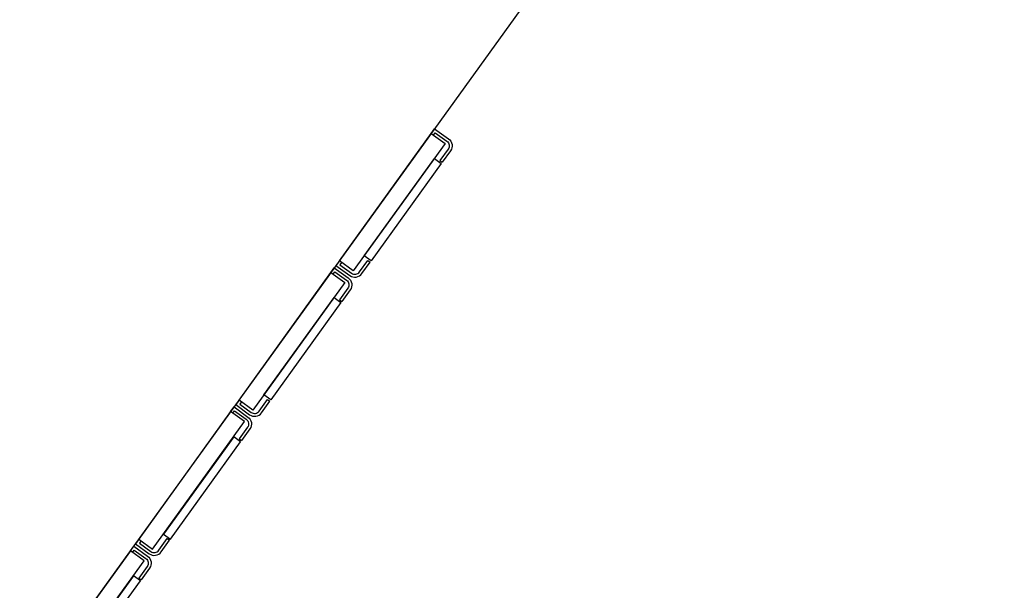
# Model space of a CAD drawing. Header units: millimetres. Extents: x -437 to 139813, y -473 to 90544.
# Tile 70 of 149: x 56054 to 56398, y 70981 to 71181. Entities that reach past the tile are written whole.
import ezdxf

# ---------------------------------------------------------------- set-up
doc = ezdxf.new("R2010")
doc.units = ezdxf.units.MM
doc.linetypes.add('DGN Style 1', pattern=[688.000884, 1.14476, -686.856124])
doc.layers.add('059 Kader (tekening)', color=253, linetype='Continuous', lineweight=13)
for name, color, linetype in [('B4TM', 3, 'Continuous'), ('installatie elektra', 4, 'Continuous'), ('meubel tek', 7, 'Continuous'), ('Xref', 253, 'Continuous')]:
    doc.layers.add(name, color=color, linetype=linetype)

# ---------------------------------------------------------------- blocks, each defined once
blk = doc.blocks.new('AE1')
at = {"layer": '059 Kader (tekening)', "color": 12, "linetype": 'Continuous', "lineweight": 13}
mesh = blk.add_polyface(dxfattribs=at)
corners = [(0, 0), (1399, 0), (1399, 841), (0, 841)]
mesh.append_faces([[corners[k] for k in face] for face in [(3, 1, 2)]], dxfattribs={"vtx0": -1, "color": 12})
mesh.append_faces([[corners[k] for k in face] for face in [(3, 0, 1)]], dxfattribs={"vtx2": -1, "color": 12})
at = {"layer": '059 Kader (tekening)', "color": 12, "linetype": 'Continuous', "lineweight": 35}
mesh = blk.add_polyface(dxfattribs=at)
corners = [(10, 10), (1389, 10), (1389, 831), (10, 831)]
mesh.append_faces([[corners[k] for k in face] for face in [(0, 2, 3)]], dxfattribs={"vtx0": -1, "color": 12})
mesh.append_faces([[corners[k] for k in face] for face in [(1, 2, 0)]], dxfattribs={"vtx1": -1, "color": 12})
blk = doc.blocks.new('electra en gas-unit ba')
at = {"layer": 'installatie elektra'}
for p, q in [((-8, 111.5), (-9, 111.5)), ((-8, 68.5), (-9, 68.5)), ((-8, 51.5), (-9, 51.5)), ((-8, 8.5), (-9, 8.5)), ((-8, -8.5), (-9, -8.5)), ((-8, -51.5), (-9, -51.5)), ((-8, -68.5), (-9, -68.5))]:
    blk.add_line(p, q, dxfattribs=at)
for points in [[(0, 117.5), (0, 119.5), (-6, 119.5, 0.414214), (-9, 116.5), (-9, 111.5)], [(-1, 117.5), (-1, 118.5), (-6, 118.5, 0.414214), (-8, 116.5), (-8, 111.5)], [(0, 62.5), (0, 60.5), (-6, 60.5, -0.414214), (-9, 63.5), (-9, 68.5)], [(-1, 62.5), (-1, 61.5), (-6, 61.5, -0.414214), (-8, 63.5), (-8, 68.5)], [(0, 57.5), (0, 59.5), (-6, 59.5, 0.414214), (-9, 56.5), (-9, 51.5)], [(-1, 57.5), (-1, 58.5), (-6, 58.5, 0.414214), (-8, 56.5), (-8, 51.5)], [(0, 2.5), (0, 0.5), (-6, 0.5, -0.414214), (-9, 3.5), (-9, 8.5)], [(-1, 2.5), (-1, 1.5), (-6, 1.5, -0.414214), (-8, 3.5), (-8, 8.5)], [(0, -2.5), (0, -0.5), (-6, -0.5, 0.414214), (-9, -3.5), (-9, -8.5)], [(-1, -2.5), (-1, -1.5), (-6, -1.5, 0.414214), (-8, -3.5), (-8, -8.5)], [(0, -57.5), (0, -59.5), (-6, -59.5, -0.414214), (-9, -56.5), (-9, -51.5)], [(-1, -57.5), (-1, -58.5), (-6, -58.5, -0.414214), (-8, -56.5), (-8, -51.5)], [(0, -62.5), (0, -60.5), (-6, -60.5, 0.414214), (-9, -63.5), (-9, -68.5)], [(-1, -62.5), (-1, -61.5), (-6, -61.5, 0.414214), (-8, -63.5), (-8, -68.5)]]:
    blk.add_lwpolyline(points, format="xyb", dxfattribs=at)
for points in [[(0, 117.5), (-6, 117.5), (-6, 62.5), (0, 62.5)], [(-6, 111), (-9, 111), (-9, 69), (-6, 69)], [(0, 57.5), (-6, 57.5), (-6, 2.5), (0, 2.5)], [(-6, 51), (-9, 51), (-9, 9), (-6, 9)], [(0, -57.5), (-6, -57.5), (-6, -2.5), (0, -2.5)], [(-6, -51), (-9, -51), (-9, -9), (-6, -9)], [(0, -117.5), (-6, -117.5), (-6, -62.5), (0, -62.5)], [(-6, -111), (-9, -111), (-9, -69), (-6, -69)]]:
    blk.add_lwpolyline(points, close=True, dxfattribs=at)
at = {"layer": 'meubel tek', "color": 2}
blk.add_lwpolyline([(0, 251.2), (152.4, 251.2), (152.4, -251.2), (0, -251.2)], close=True, dxfattribs=at)

msp = doc.modelspace()

# ---------------------------------------------------------------- linework, layer by layer
at = {"layer": 'B4TM'}
msp.add_arc((56067.01, 71090.59), 875, 346.04739, 302.36936, dxfattribs=at)

# ---------------------------------------------------------------- block references
at = {"layer": 'B4TM', "xscale": -1, "rotation": 324.2083728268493}
msp.add_blockref('electra en gas-unit ba', (56128.82, 71046.02), dxfattribs=at)
at = {"layer": 'Xref', "linetype": 'Continuous', "lineweight": 35, "xscale": 100, "yscale": 100, "zscale": 100}
msp.add_blockref('AE1', (-87, 6444.21), dxfattribs=at)

# ---------------------------------------------------------------- meshes
at = {"layer": 'Xref', "linetype": 'DGN Style 1', "lineweight": 13}
mesh = msp.add_polyface(dxfattribs=at)
corners = [(52913, 85844.21), (67613, 85844.21), (67613, 60044.21), (60263, 60044.21), (41813, 60044.21), (41813, 85844.21), (49313, 85844.21), (49313, 85834.21), (52913, 85834.21)]
mesh.append_faces([[corners[k] for k in face] for face in [(3, 1, 2), (1, 8, 0), (7, 5, 6)]], dxfattribs={"vtx0": -1})
mesh.append_faces([[corners[k] for k in face] for face in [(8, 3, 7), (4, 7, 3)]], dxfattribs={"vtx0": -1, "vtx1": -1})
mesh.append_faces([[corners[k] for k in face] for face in [(3, 8, 1)]], dxfattribs={"vtx0": -1, "vtx1": -1, "vtx2": -1})
mesh.append_faces([[corners[k] for k in face] for face in [(7, 4, 5)]], dxfattribs={"vtx0": -1, "vtx2": -1})

doc.saveas('drawing.dxf')
